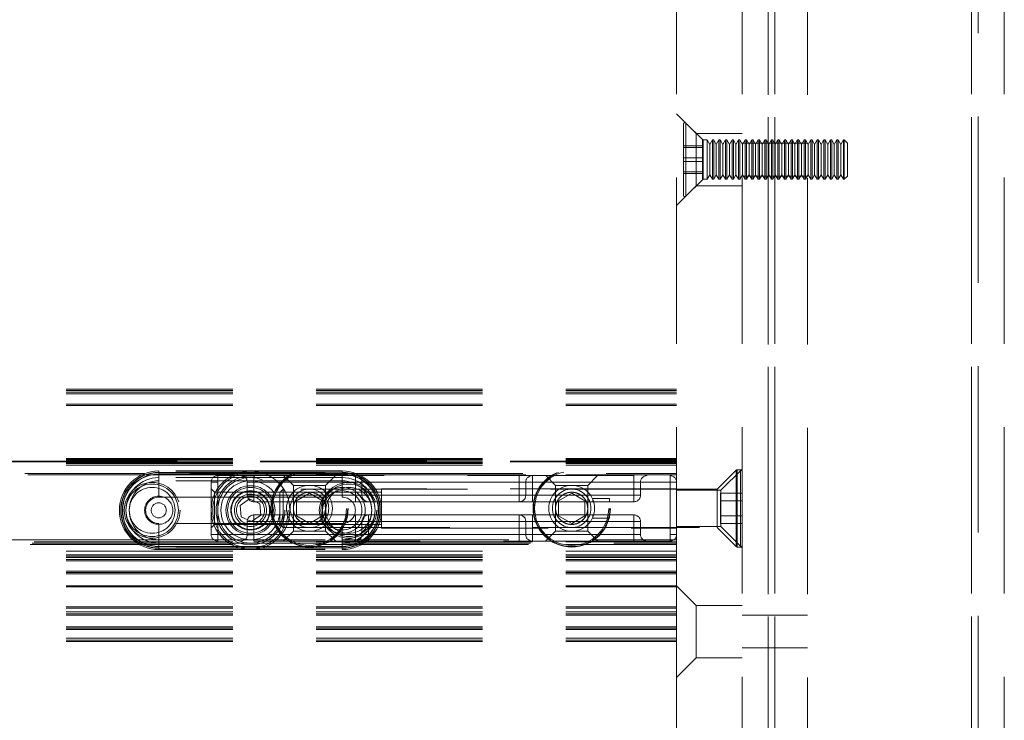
# Model space of a CAD drawing. Header units: millimetres. Extents: x 8 to 290, y 2 to 202.
# Tile 39 of 189: x 133.98 to 141.49, y 72.33 to 77.67. Entities that reach past the tile are written whole.
import ezdxf

# ---------------------------------------------------------------- set-up
doc = ezdxf.new("R2010")
doc.units = ezdxf.units.MM
doc.linetypes.add('HIDDEN', pattern=[1.905, 1.27, -0.635])

msp = doc.modelspace()

# ---------------------------------------------------------------- linework, layer by layer
at = {"color": 7, "linetype": 'HIDDEN', "lineweight": 18}
for p, q in [((139.69172, 115.02895), (139.69172, 67.02895)), ((139.74172, 115.02895), (139.74172, 67.02895)), ((139.74172, 115.02895), (139.74172, 69.92895)), ((141.24172, 115.02895), (141.24172, 67.02895)), ((141.24172, 115.02895), (141.24172, 69.92895)), ((141.29172, 115.034), (141.29172, 67.02895)), ((139.69172, 69.47895), (139.69172, 114.22895)), ((139.99172, 69.47895), (139.99172, 114.22895)), ((138.99172, 91.70895), (138.99172, 74.30395)), ((139.49172, 91.70895), (139.49172, 69.77895)), ((139.74172, 91.70895), (139.74172, 67.17895)), ((141.24172, 91.70895), (141.24172, 67.17895)), ((141.49172, 91.70895), (141.49172, 67.17895)), ((139.14172, 76.80395), (138.99172, 76.95395)), ((139.04508, 76.33145), (139.04508, 76.87645)), ((139.18879, 76.75688), (139.06215, 76.88352)), ((139.06215, 76.88337), (139.06215, 76.32558)), ((139.06215, 76.8832), (139.06215, 76.32523)), ((139.14172, 76.40395), (139.14172, 76.80395)), ((139.49172, 76.80395), (139.14172, 76.80395)), ((139.19508, 76.71014), (139.04508, 76.71014)), ((139.19508, 76.70999), (139.04508, 76.70999)), ((139.19508, 76.69654), (139.04508, 76.69654)), ((139.19508, 76.69633), (139.04508, 76.69633)), ((139.18879, 76.75584), (139.18879, 76.45206)), ((139.18879, 76.75578), (139.18879, 76.45212)), ((139.19508, 76.61776), (139.19508, 76.71014)), ((139.22508, 76.75395), (139.19586, 76.75395)), ((139.19586, 76.75293), (139.19586, 76.45497)), ((139.19586, 76.75287), (139.19586, 76.45503)), ((139.22508, 76.45395), (139.22508, 76.75395)), ((139.24508, 76.71931), (139.22508, 76.75395)), ((139.26508, 76.75395), (139.24508, 76.71931)), ((139.24508, 76.48859), (139.24508, 76.71931)), ((139.26508, 76.45395), (139.26508, 76.75395)), ((139.27508, 76.75395), (139.26508, 76.75395)), ((139.27508, 76.45395), (139.27508, 76.75395)), ((139.29508, 76.71931), (139.27508, 76.75395)), ((139.31508, 76.75395), (139.29508, 76.71931)), ((139.29508, 76.48859), (139.29508, 76.71931)), ((139.31508, 76.45395), (139.31508, 76.75395)), ((139.32508, 76.75395), (139.31508, 76.75395)), ((139.32508, 76.45395), (139.32508, 76.75395)), ((139.34508, 76.71931), (139.32508, 76.75395)), ((139.36508, 76.75395), (139.34508, 76.71931)), ((139.34508, 76.48859), (139.34508, 76.71931)), ((139.36508, 76.45395), (139.36508, 76.75395)), ((139.37508, 76.75395), (139.36508, 76.75395)), ((139.37508, 76.45395), (139.37508, 76.75395)), ((139.39508, 76.71931), (139.37508, 76.75395)), ((139.41508, 76.75395), (139.39508, 76.71931)), ((139.39508, 76.48859), (139.39508, 76.71931)), ((139.41508, 76.45395), (139.41508, 76.75395)), ((139.42508, 76.75395), (139.41508, 76.75395)), ((139.42508, 76.45395), (139.42508, 76.75395)), ((139.44508, 76.71931), (139.42508, 76.75395)), ((139.46508, 76.75395), (139.44508, 76.71931)), ((139.44508, 76.48859), (139.44508, 76.71931)), ((139.46508, 76.45395), (139.46508, 76.75395)), ((139.47508, 76.75395), (139.46508, 76.75395)), ((139.47508, 76.45395), (139.47508, 76.75395)), ((139.49508, 76.71931), (139.47508, 76.75395)), ((139.69172, 76.72895), (139.49172, 76.72895)), ((139.51508, 76.75395), (139.49508, 76.71931)), ((139.49508, 76.48859), (139.49508, 76.71931)), ((139.51508, 76.45395), (139.51508, 76.75395)), ((139.52508, 76.75395), (139.51508, 76.75395)), ((139.52508, 76.45395), (139.52508, 76.75395)), ((139.54508, 76.71931), (139.52508, 76.75395)), ((139.56508, 76.75395), (139.54508, 76.71931)), ((139.54508, 76.48859), (139.54508, 76.71931)), ((139.56508, 76.45395), (139.56508, 76.75395)), ((139.57508, 76.75395), (139.56508, 76.75395)), ((139.57508, 76.45395), (139.57508, 76.75395)), ((139.59508, 76.71931), (139.57508, 76.75395)), ((139.61508, 76.75395), (139.59508, 76.71931)), ((139.59508, 76.48859), (139.59508, 76.71931)), ((139.61508, 76.45395), (139.61508, 76.75395)), ((139.62508, 76.75395), (139.61508, 76.75395)), ((139.62508, 76.45395), (139.62508, 76.75395)), ((139.64508, 76.71931), (139.62508, 76.75395)), ((139.66508, 76.75395), (139.64508, 76.71931)), ((139.64508, 76.48859), (139.64508, 76.71931)), ((139.66508, 76.45395), (139.66508, 76.75395)), ((139.67508, 76.75395), (139.66508, 76.75395)), ((139.67508, 76.45395), (139.67508, 76.75395)), ((139.69508, 76.71931), (139.67508, 76.75395)), ((139.99172, 76.72895), (139.69172, 76.72895)), ((139.71508, 76.75395), (139.69508, 76.71931)), ((139.69508, 76.48859), (139.69508, 76.71931)), ((139.71508, 76.45395), (139.71508, 76.75395)), ((139.72508, 76.75395), (139.71508, 76.75395)), ((139.72508, 76.45395), (139.72508, 76.75395)), ((139.74508, 76.71931), (139.72508, 76.75395)), ((139.76508, 76.75395), (139.74508, 76.71931)), ((139.74508, 76.48859), (139.74508, 76.71931)), ((139.76508, 76.45395), (139.76508, 76.75395)), ((139.77508, 76.75395), (139.76508, 76.75395)), ((139.77508, 76.45395), (139.77508, 76.75395)), ((139.79508, 76.71931), (139.77508, 76.75395)), ((139.81508, 76.75395), (139.79508, 76.71931)), ((139.79508, 76.48859), (139.79508, 76.71931)), ((139.81508, 76.45395), (139.81508, 76.75395)), ((139.82508, 76.75395), (139.81508, 76.75395)), ((139.82508, 76.45395), (139.82508, 76.75395)), ((139.84508, 76.71931), (139.82508, 76.75395)), ((139.86508, 76.75395), (139.84508, 76.71931)), ((139.84508, 76.48859), (139.84508, 76.71931)), ((139.86508, 76.45395), (139.86508, 76.75395)), ((139.87508, 76.75395), (139.86508, 76.75395)), ((139.87508, 76.45395), (139.87508, 76.75395)), ((139.89508, 76.71931), (139.87508, 76.75395)), ((139.91508, 76.75395), (139.89508, 76.71931)), ((139.89508, 76.48859), (139.89508, 76.71931)), ((139.91508, 76.45395), (139.91508, 76.75395)), ((139.92508, 76.75395), (139.91508, 76.75395)), ((139.92508, 76.45395), (139.92508, 76.75395)), ((139.94508, 76.71931), (139.92508, 76.75395)), ((139.96508, 76.75395), (139.94508, 76.71931)), ((139.94508, 76.48859), (139.94508, 76.71931)), ((139.96508, 76.45395), (139.96508, 76.75395)), ((139.97508, 76.75395), (139.96508, 76.75395)), ((139.97508, 76.45395), (139.97508, 76.75395)), ((139.99508, 76.71931), (139.97508, 76.75395)), ((140.01508, 76.75395), (139.99508, 76.71931)), ((139.99508, 76.48859), (139.99508, 76.71931)), ((140.01508, 76.45395), (140.01508, 76.75395)), ((140.02508, 76.75395), (140.01508, 76.75395)), ((140.02508, 76.45395), (140.02508, 76.75395)), ((140.04508, 76.71931), (140.02508, 76.75395)), ((140.06508, 76.75395), (140.04508, 76.71931)), ((140.04508, 76.48859), (140.04508, 76.71931)), ((140.06508, 76.45395), (140.06508, 76.75395)), ((140.07508, 76.75395), (140.06508, 76.75395)), ((140.07508, 76.45395), (140.07508, 76.75395)), ((140.09508, 76.71931), (140.07508, 76.75395)), ((140.11508, 76.75395), (140.09508, 76.71931)), ((140.09508, 76.48859), (140.09508, 76.71931)), ((140.11508, 76.45395), (140.11508, 76.75395)), ((140.12508, 76.75395), (140.11508, 76.75395)), ((140.12508, 76.45395), (140.12508, 76.75395)), ((140.14508, 76.71931), (140.12508, 76.75395)), ((140.16508, 76.75395), (140.14508, 76.71931)), ((140.14508, 76.48859), (140.14508, 76.71931)), ((140.16508, 76.45395), (140.16508, 76.75395)), ((140.17508, 76.75395), (140.16508, 76.75395)), ((140.17508, 76.45395), (140.17508, 76.75395)), ((140.19508, 76.71931), (140.17508, 76.75395)), ((140.21508, 76.75395), (140.19508, 76.71931)), ((140.19508, 76.48859), (140.19508, 76.71931)), ((140.21508, 76.45395), (140.21508, 76.75395)), ((140.22508, 76.75395), (140.21508, 76.75395)), ((140.22508, 76.45395), (140.22508, 76.75395)), ((140.24508, 76.71931), (140.22508, 76.75395)), ((140.26508, 76.75395), (140.24508, 76.71931)), ((140.24508, 76.48859), (140.24508, 76.71931)), ((140.26508, 76.45395), (140.26508, 76.75395)), ((140.27008, 76.75395), (140.26508, 76.75395)), ((140.27008, 76.45395), (140.27008, 76.75395)), ((140.29508, 76.72895), (140.27008, 76.75395)), ((140.29508, 76.47895), (140.29508, 76.72895)), ((139.19508, 76.61776), (139.04508, 76.61776)), ((139.19508, 76.6174), (139.04508, 76.6174)), ((139.19508, 76.51157), (139.19508, 76.61776)), ((139.19508, 76.5905), (139.04508, 76.5905)), ((139.19508, 76.59014), (139.04508, 76.59014)), ((139.19508, 76.51157), (139.04508, 76.51157)), ((139.19508, 76.51135), (139.04508, 76.51135)), ((139.19508, 76.49791), (139.04508, 76.49791)), ((139.19508, 76.49776), (139.04508, 76.49776)), ((139.19508, 76.49776), (139.19508, 76.51157)), ((139.22508, 76.45395), (139.24508, 76.48859)), ((139.24508, 76.48859), (139.26508, 76.45395)), ((139.27508, 76.45395), (139.29508, 76.48859)), ((139.29508, 76.48859), (139.31508, 76.45395)), ((139.32508, 76.45395), (139.34508, 76.48859)), ((139.34508, 76.48859), (139.36508, 76.45395)), ((139.37508, 76.45395), (139.39508, 76.48859)), ((139.39508, 76.48859), (139.41508, 76.45395)), ((139.42508, 76.45395), (139.44508, 76.48859)), ((139.44508, 76.48859), (139.46508, 76.45395)), ((139.47508, 76.45395), (139.49508, 76.48859)), ((139.49172, 76.47895), (139.69172, 76.47895)), ((139.49508, 76.48859), (139.51508, 76.45395)), ((139.52508, 76.45395), (139.54508, 76.48859)), ((139.54508, 76.48859), (139.56508, 76.45395)), ((139.57508, 76.45395), (139.59508, 76.48859)), ((139.59508, 76.48859), (139.61508, 76.45395)), ((139.62508, 76.45395), (139.64508, 76.48859)), ((139.64508, 76.48859), (139.66508, 76.45395)), ((139.67508, 76.45395), (139.69508, 76.48859)), ((139.69172, 76.47895), (139.99172, 76.47895)), ((139.69508, 76.48859), (139.71508, 76.45395)), ((139.72508, 76.45395), (139.74508, 76.48859)), ((139.74508, 76.48859), (139.76508, 76.45395)), ((139.77508, 76.45395), (139.79508, 76.48859)), ((139.79508, 76.48859), (139.81508, 76.45395)), ((139.82508, 76.45395), (139.84508, 76.48859)), ((139.84508, 76.48859), (139.86508, 76.45395)), ((139.87508, 76.45395), (139.89508, 76.48859)), ((139.89508, 76.48859), (139.91508, 76.45395)), ((139.92508, 76.45395), (139.94508, 76.48859)), ((139.94508, 76.48859), (139.96508, 76.45395)), ((139.97508, 76.45395), (139.99508, 76.48859)), ((139.99508, 76.48859), (140.01508, 76.45395)), ((140.02508, 76.45395), (140.04508, 76.48859)), ((140.04508, 76.48859), (140.06508, 76.45395)), ((140.07508, 76.45395), (140.09508, 76.48859)), ((140.09508, 76.48859), (140.11508, 76.45395)), ((140.12508, 76.45395), (140.14508, 76.48859)), ((140.14508, 76.48859), (140.16508, 76.45395)), ((140.17508, 76.45395), (140.19508, 76.48859)), ((140.19508, 76.48859), (140.21508, 76.45395)), ((140.22508, 76.45395), (140.24508, 76.48859)), ((140.24508, 76.48859), (140.26508, 76.45395)), ((140.27008, 76.45395), (140.29508, 76.47895)), ((138.99172, 76.25395), (139.14172, 76.40395)), ((139.06215, 76.32438), (139.18879, 76.45102)), ((139.14172, 76.40395), (139.49172, 76.40395)), ((139.19586, 76.45395), (139.22508, 76.45395)), ((139.26508, 76.45395), (139.27508, 76.45395)), ((139.31508, 76.45395), (139.32508, 76.45395)), ((139.36508, 76.45395), (139.37508, 76.45395)), ((139.41508, 76.45395), (139.42508, 76.45395)), ((139.46508, 76.45395), (139.47508, 76.45395)), ((139.51508, 76.45395), (139.52508, 76.45395)), ((139.56508, 76.45395), (139.57508, 76.45395)), ((139.61508, 76.45395), (139.62508, 76.45395)), ((139.66508, 76.45395), (139.67508, 76.45395)), ((139.71508, 76.45395), (139.72508, 76.45395)), ((139.76508, 76.45395), (139.77508, 76.45395)), ((139.81508, 76.45395), (139.82508, 76.45395)), ((139.86508, 76.45395), (139.87508, 76.45395)), ((139.91508, 76.45395), (139.92508, 76.45395)), ((139.96508, 76.45395), (139.97508, 76.45395)), ((140.01508, 76.45395), (140.02508, 76.45395)), ((140.06508, 76.45395), (140.07508, 76.45395)), ((140.11508, 76.45395), (140.12508, 76.45395)), ((140.16508, 76.45395), (140.17508, 76.45395)), ((140.21508, 76.45395), (140.22508, 76.45395)), ((140.26508, 76.45395), (140.27008, 76.45395)), ((69.56672, 74.85395), (138.99172, 74.85395)), ((69.56672, 74.84395), (138.99172, 74.84395)), ((69.56672, 74.82895), (138.99172, 74.82895)), ((69.56672, 74.81645), (138.99172, 74.81645)), ((69.56672, 74.73895), (138.99172, 74.73895)), ((69.56672, 74.72895), (138.99172, 74.72895)), ((69.56672, 74.32308), (138.99172, 74.32308)), ((69.56672, 74.31601), (138.99172, 74.31601)), ((69.56672, 74.31395), (138.99172, 74.31395)), ((69.56672, 74.31102), (138.99172, 74.31102)), ((138.99172, 74.30395), (69.56672, 74.30395)), ((138.99172, 74.29922), (69.56672, 74.29922)), ((69.56672, 74.29795), (138.99172, 74.29795)), ((69.56672, 74.29795), (138.99172, 74.29795)), ((69.56672, 74.29795), (138.99172, 74.29795)), ((69.56672, 74.29795), (138.99172, 74.29795)), ((69.56672, 74.29795), (138.99172, 74.29795)), ((69.56672, 74.29795), (138.99172, 74.29795)), ((69.56672, 74.29795), (138.99172, 74.29795)), ((69.56672, 74.29795), (138.99172, 74.29795)), ((69.56672, 74.29795), (138.99172, 74.29795)), ((69.56672, 74.29795), (138.99172, 74.29795)), ((69.56672, 74.29795), (138.99172, 74.29795)), ((69.56672, 74.29795), (138.99172, 74.29795)), ((69.56672, 74.29795), (138.99172, 74.29795)), ((69.56672, 74.29795), (138.99172, 74.29795)), ((69.56672, 74.29795), (138.99172, 74.29795)), ((69.56672, 74.29795), (138.99172, 74.29795)), ((69.56672, 74.29795), (138.99172, 74.29795)), ((69.56672, 74.29795), (138.99172, 74.29795)), ((69.56672, 74.29795), (138.99172, 74.29795)), ((69.56672, 74.29795), (138.99172, 74.29795)), ((69.56672, 74.29795), (138.99172, 74.29795)), ((69.56672, 74.29795), (138.99172, 74.29795)), ((69.56672, 74.29795), (138.99172, 74.29795)), ((69.56672, 74.29795), (138.99172, 74.29795)), ((69.56672, 74.29795), (138.99172, 74.29795)), ((69.56672, 74.29795), (138.99172, 74.29795)), ((69.56672, 74.29795), (138.99172, 74.29795)), ((69.56672, 74.29795), (138.99172, 74.29795)), ((69.56672, 74.29795), (138.99172, 74.29795)), ((69.56672, 74.29795), (138.99172, 74.29795)), ((69.56672, 74.29795), (138.99172, 74.29795)), ((69.56672, 74.29795), (138.99172, 74.29795)), ((69.56672, 74.29795), (138.99172, 74.29795)), ((69.56672, 74.29795), (138.99172, 74.29795)), ((69.56672, 74.29795), (138.99172, 74.29795)), ((69.56672, 74.29795), (138.99172, 74.29795)), ((69.56672, 74.29795), (138.99172, 74.29795)), ((69.56672, 74.29795), (138.99172, 74.29795)), ((69.56672, 74.29795), (138.99172, 74.29795)), ((69.56672, 74.29795), (138.99172, 74.29795)), ((69.56672, 74.29795), (138.99172, 74.29795)), ((69.56672, 74.29795), (138.99172, 74.29795)), ((69.56672, 74.29795), (138.99172, 74.29795)), ((69.56672, 74.29795), (138.99172, 74.29795)), ((69.56672, 74.29795), (138.99172, 74.29795)), ((69.56672, 74.29795), (138.99172, 74.29795)), ((69.56672, 74.29795), (138.99172, 74.29795)), ((69.56672, 74.29795), (138.99172, 74.29795)), ((69.56672, 74.29795), (138.99172, 74.29795)), ((69.56672, 74.29795), (138.99172, 74.29795)), ((69.56672, 74.29794), (138.99172, 74.29794)), ((69.56672, 74.29794), (138.99172, 74.29794)), ((69.56672, 74.29794), (138.99172, 74.29794)), ((69.56672, 74.29703), (138.99172, 74.29703)), ((69.56672, 74.29688), (138.99172, 74.29688)), ((69.56672, 74.29449), (138.99172, 74.29449)), ((69.56672, 74.29397), (138.99172, 74.29397)), ((69.56672, 74.29396), (138.99172, 74.29396)), ((69.56672, 74.29396), (138.99172, 74.29396)), ((69.56672, 74.29396), (138.99172, 74.29396)), ((69.56672, 74.29396), (138.99172, 74.29396)), ((69.56672, 74.29395), (138.99172, 74.29395)), ((69.56672, 74.29395), (138.99172, 74.29395)), ((69.56672, 74.29394), (138.99172, 74.29394)), ((69.56672, 74.29394), (138.99172, 74.29394)), ((69.56672, 74.29394), (138.99172, 74.29394)), ((69.56672, 74.29394), (138.99172, 74.29394)), ((69.56672, 74.29393), (138.99172, 74.29393)), ((69.56672, 74.29304), (138.99172, 74.29304)), ((69.56672, 74.29281), (138.99172, 74.29281)), ((69.56672, 74.29189), (138.99172, 74.29189)), ((69.56672, 74.28481), (138.99172, 74.28481)), ((138.99172, 74.29922), (138.99172, 74.30395)), ((138.99172, 74.27422), (138.99172, 74.29922)), ((69.56672, 74.27422), (138.99172, 74.27422)), ((107.34942, 74.20895), (134.93401, 74.20895)), ((136.54942, 74.20895), (134.93401, 74.20895)), ((135.04172, 74.20395), (135.04172, 74.22895)), ((136.44172, 74.22895), (135.04172, 74.22895)), ((136.44172, 74.21867), (135.04172, 74.21867)), ((135.04172, 74.20617), (135.04172, 74.21864)), ((135.04172, 74.21638), (135.04172, 74.02895)), ((135.04172, 74.21638), (136.44172, 74.21638)), ((135.04172, 74.20617), (136.44172, 74.20617)), ((136.44172, 74.20395), (135.04172, 74.20395)), ((136.44172, 74.22895), (136.44172, 74.20395)), ((136.44172, 74.20617), (136.44172, 74.21864)), ((136.44172, 74.02895), (136.44172, 74.21638)), ((136.54942, 74.20895), (138.99172, 74.20895)), ((138.99172, 73.61645), (138.99172, 74.27422)), ((139.44606, 74.23529), (139.30172, 74.09095)), ((139.49172, 74.24395), (139.32922, 74.08145)), ((139.44606, 73.65363), (139.44606, 74.23503)), ((139.44606, 73.65261), (139.44606, 74.23299)), ((139.47922, 74.23895), (139.4549, 74.23895)), ((139.4549, 73.64998), (139.4549, 74.23869)), ((139.4549, 73.64895), (139.4549, 74.23662)), ((139.47922, 73.64998), (139.47922, 74.23869)), ((139.47922, 73.64895), (139.47922, 74.23662)), ((69.56672, 74.19895), (138.99172, 74.19895)), ((107.37248, 74.19895), (134.91095, 74.19895)), ((136.44172, 74.17895), (135.04172, 74.17895)), ((135.04172, 74.15395), (135.04172, 74.17895)), ((136.44172, 74.15395), (135.04172, 74.15395)), ((135.49172, 74.14395), (135.44172, 74.14395)), ((135.44172, 73.74395), (135.44172, 74.14395)), ((135.44172, 74.14395), (135.49172, 74.14395)), ((135.49172, 74.19395), (135.49172, 74.14395)), ((135.49172, 74.19395), (138.94172, 74.19395)), ((135.49172, 74.19395), (135.49172, 74.14395)), ((138.94172, 74.14395), (135.49172, 74.14395)), ((135.49172, 73.74395), (135.49172, 74.14395)), ((135.71672, 74.14395), (135.76672, 74.14395)), ((135.71672, 74.14395), (135.71672, 74.04395)), ((135.76672, 74.14395), (135.71672, 74.14395)), ((135.76672, 74.19395), (135.76672, 74.14395)), ((135.76672, 74.19395), (135.76672, 74.14395)), ((136.54172, 74.14395), (135.76672, 74.14395)), ((135.76672, 74.04395), (135.76672, 74.14395)), ((135.76672, 74.14395), (138.66672, 74.14395)), ((135.99379, 74.19395), (136.06879, 74.11895)), ((136.31464, 74.11895), (136.38964, 74.19395)), ((136.44172, 74.17895), (136.44172, 74.15395)), ((136.54172, 74.19395), (136.54172, 74.14395)), ((136.59172, 74.14395), (136.54172, 74.14395)), ((136.54172, 74.14395), (136.54172, 74.04395)), ((136.57248, 74.19895), (138.99172, 74.19895)), ((137.79172, 74.14395), (136.59172, 74.14395)), ((136.59172, 74.14395), (136.59172, 74.04395)), ((137.79172, 74.19395), (137.79172, 74.14395)), ((137.79172, 74.14395), (137.84172, 74.14395)), ((137.79172, 74.14395), (137.79172, 74.04395)), ((137.84172, 74.04395), (137.84172, 74.14395)), ((137.89172, 74.14395), (137.84172, 74.14395)), ((137.89172, 74.14395), (137.89172, 74.19395)), ((138.66672, 74.14395), (137.89172, 74.14395)), ((137.89172, 74.04395), (137.89172, 74.14395)), ((137.99379, 74.19395), (138.06879, 74.11895)), ((138.31464, 74.11895), (138.38964, 74.19395)), ((138.66672, 74.19395), (138.66672, 74.14395)), ((138.66672, 74.14395), (138.66672, 74.19395)), ((138.66672, 74.14395), (138.71672, 74.14395)), ((138.66672, 74.14395), (138.66672, 74.04395)), ((138.71672, 74.14395), (138.66672, 74.14395)), ((138.71672, 74.04395), (138.71672, 74.14395)), ((138.94172, 74.14395), (138.94172, 74.19395)), ((138.94172, 74.19395), (138.94172, 74.14395)), ((138.94172, 73.74395), (138.94172, 74.14395)), ((138.99172, 74.14395), (138.94172, 74.14395)), ((138.94172, 74.14395), (138.99172, 74.14395)), ((135.46672, 74.06687), (135.44172, 74.09187)), ((135.46672, 74.06687), (135.46672, 73.82102)), ((136.74172, 74.06687), (135.46672, 74.06687)), ((135.99172, 74.09095), (135.96672, 74.06595)), ((135.96672, 74.06595), (135.96672, 73.94395)), ((135.99172, 73.79695), (135.99172, 74.09095)), ((139.30172, 74.09095), (135.99172, 74.09095)), ((136.31464, 74.11895), (136.06879, 74.11895)), ((136.06879, 74.11895), (136.06879, 73.77102)), ((136.19172, 74.05942), (136.09172, 74.00168)), ((136.29172, 74.00168), (136.19172, 74.05942)), ((136.31464, 73.77102), (136.31464, 74.11895)), ((136.74172, 74.09395), (136.74172, 73.79395)), ((138.99172, 74.09395), (136.74172, 74.09395)), ((138.31464, 74.11895), (138.06879, 74.11895)), ((138.06879, 74.11895), (138.06879, 73.77102)), ((138.19172, 74.05942), (138.09172, 74.00168)), ((138.29172, 74.00168), (138.19172, 74.05942)), ((138.31464, 73.77102), (138.31464, 74.11895)), ((139.32922, 74.08145), (138.99172, 74.08145)), ((139.30172, 73.79695), (139.30172, 74.09095)), ((139.32672, 74.00168), (139.32672, 74.05942)), ((139.32672, 74.05942), (139.49172, 74.05942)), ((139.32922, 74.08145), (139.32922, 73.80645)), ((135.04172, 74.02895), (136.44172, 74.02895)), ((135.73487, 74.01528), (135.66353, 73.96618)), ((135.76672, 74.04395), (135.71672, 74.04395)), ((135.71672, 74.04395), (135.76672, 74.04395)), ((135.81306, 73.97805), (135.73487, 74.01528)), ((136.54172, 74.04395), (135.76672, 74.04395)), ((135.76672, 73.99395), (135.76672, 74.04395)), ((135.76672, 74.04395), (138.66672, 74.04395)), ((135.76672, 74.04395), (135.76672, 73.99395)), ((136.54172, 73.99395), (135.76672, 73.99395)), ((136.09172, 74.00168), (136.09172, 73.88621)), ((136.29172, 73.88621), (136.29172, 74.00168)), ((136.54172, 74.04395), (136.59172, 74.04395)), ((136.54172, 73.99395), (136.54172, 74.04395)), ((136.54172, 73.99395), (136.64172, 73.99395)), ((137.79172, 74.04395), (136.59172, 74.04395)), ((137.79172, 73.99395), (136.64172, 73.99395)), ((137.84172, 74.04395), (137.79172, 74.04395)), ((137.79172, 74.04395), (137.79172, 73.99395)), ((137.79172, 73.99395), (137.89172, 73.99395)), ((137.84172, 74.04395), (137.89172, 74.04395)), ((137.89172, 74.04395), (137.89172, 73.99395)), ((138.66672, 74.04395), (137.89172, 74.04395)), ((138.66672, 73.99395), (137.89172, 73.99395)), ((138.09172, 74.00168), (138.09172, 73.88621)), ((138.29172, 73.88621), (138.29172, 74.00168)), ((138.47922, 74.01895), (138.35422, 74.01895)), ((138.35422, 74.01895), (138.35422, 73.99395)), ((138.47922, 73.99395), (138.47922, 74.01895)), ((138.71672, 74.04395), (138.66672, 74.04395)), ((138.66672, 74.04395), (138.66672, 73.99395)), ((138.66672, 73.99395), (138.66672, 74.04395)), ((138.66672, 74.04395), (138.71672, 74.04395)), ((139.49172, 74.00168), (139.32672, 74.00168)), ((139.32672, 73.88621), (139.32672, 74.00168)), ((135.66353, 73.96618), (135.67038, 73.87985)), ((135.81991, 73.89171), (135.81306, 73.97805)), ((135.96672, 73.94395), (135.96672, 73.82195)), ((135.04172, 73.64152), (135.04172, 73.82895)), ((136.44172, 73.82895), (135.04172, 73.82895)), ((135.67038, 73.87985), (135.74857, 73.84262)), ((135.71672, 73.84395), (135.76672, 73.84395)), ((135.71672, 73.84395), (135.71672, 73.74395)), ((135.76672, 73.84395), (135.71672, 73.84395)), ((135.74857, 73.84262), (135.81991, 73.89171)), ((135.76672, 73.84395), (135.76672, 73.89395)), ((135.76672, 73.89395), (136.54172, 73.89395)), ((135.76672, 73.89395), (135.76672, 73.84395)), ((135.76672, 73.84395), (136.54172, 73.84395)), ((135.76672, 73.74395), (135.76672, 73.84395)), ((138.66672, 73.84395), (135.76672, 73.84395)), ((136.09172, 73.88621), (136.19172, 73.82848)), ((136.19172, 73.82848), (136.29172, 73.88621)), ((136.44172, 73.64152), (136.44172, 73.82895)), ((136.54172, 73.84395), (136.54172, 73.89395)), ((136.64172, 73.89395), (136.54172, 73.89395)), ((136.59172, 73.84395), (136.54172, 73.84395)), ((136.54172, 73.84395), (136.54172, 73.74395)), ((136.59172, 73.84395), (136.64172, 73.84395)), ((136.59172, 73.84395), (136.59172, 73.74395)), ((136.64172, 73.89395), (137.79172, 73.89395)), ((136.64172, 73.84395), (136.64172, 73.89395)), ((136.64172, 73.84395), (137.79172, 73.84395)), ((136.64172, 73.74395), (136.64172, 73.84395)), ((137.79172, 73.89395), (137.79172, 73.84395)), ((137.89172, 73.89395), (137.79172, 73.89395)), ((137.79172, 73.84395), (137.84172, 73.84395)), ((137.79172, 73.84395), (137.79172, 73.74395)), ((137.84172, 73.74395), (137.84172, 73.84395)), ((137.89172, 73.84395), (137.84172, 73.84395)), ((137.89172, 73.89395), (137.89172, 73.84395)), ((137.89172, 73.89395), (138.66672, 73.89395)), ((137.89172, 73.74395), (137.89172, 73.84395)), ((137.89172, 73.84395), (138.66672, 73.84395)), ((138.09172, 73.88621), (138.19172, 73.82848)), ((138.19172, 73.82848), (138.29172, 73.88621)), ((138.35422, 73.89395), (138.35422, 73.86895)), ((138.35422, 73.86895), (138.47922, 73.86895)), ((138.47922, 73.86895), (138.47922, 73.89395)), ((138.66672, 73.89395), (138.66672, 73.84395)), ((138.66672, 73.84395), (138.66672, 73.89395)), ((138.66672, 73.84395), (138.71672, 73.84395)), ((138.66672, 73.84395), (138.66672, 73.74395)), ((138.71672, 73.84395), (138.66672, 73.84395)), ((138.71672, 73.74395), (138.71672, 73.84395)), ((139.49172, 73.88621), (139.32672, 73.88621)), ((139.32672, 73.82848), (139.32672, 73.88621)), ((139.49172, 73.82848), (139.32672, 73.82848)), ((135.44172, 73.79602), (135.46672, 73.82102)), ((135.46672, 73.82102), (136.74172, 73.82102)), ((135.96672, 73.82195), (135.99172, 73.79695)), ((135.99172, 73.79695), (139.30172, 73.79695)), ((136.06879, 73.77102), (135.99172, 73.69395)), ((136.06879, 73.77102), (136.31464, 73.77102)), ((136.39172, 73.69395), (136.31464, 73.77102)), ((136.74172, 73.79395), (138.99172, 73.79395)), ((138.06879, 73.77102), (137.99172, 73.69395)), ((138.06879, 73.77102), (138.31464, 73.77102)), ((138.39172, 73.69395), (138.31464, 73.77102)), ((138.99172, 73.80645), (139.32922, 73.80645)), ((139.30172, 73.79695), (139.44606, 73.65261)), ((139.32922, 73.80645), (139.49172, 73.64395)), ((69.56672, 73.68895), (138.99172, 73.68895)), ((107.24172, 73.70395), (135.04172, 73.70395)), ((107.40755, 73.67895), (134.87589, 73.67895)), ((107.42172, 73.68895), (134.86172, 73.68895)), ((134.87589, 73.67895), (135.04172, 73.67895)), ((135.04172, 73.67895), (135.04172, 73.70395)), ((135.04172, 73.70395), (136.44172, 73.70395)), ((135.04172, 73.67895), (136.44172, 73.67895)), ((135.44172, 73.74395), (135.49172, 73.74395)), ((135.49172, 73.74395), (135.44172, 73.74395)), ((135.49172, 73.74395), (138.94172, 73.74395)), ((135.49172, 73.69395), (135.49172, 73.74395)), ((135.49172, 73.74395), (135.49172, 73.69395)), ((138.94172, 73.69395), (135.49172, 73.69395)), ((135.76672, 73.74395), (135.71672, 73.74395)), ((135.71672, 73.74395), (135.76672, 73.74395)), ((135.76672, 73.74395), (136.54172, 73.74395)), ((135.76672, 73.69395), (135.76672, 73.74395)), ((135.76672, 73.74395), (135.76672, 73.69395)), ((138.66672, 73.74395), (135.76672, 73.74395)), ((136.44172, 73.67895), (136.44172, 73.70395)), ((136.44172, 73.70395), (138.99172, 73.70395)), ((136.44172, 73.67895), (136.60755, 73.67895)), ((136.54172, 73.74395), (136.59172, 73.74395)), ((136.54172, 73.74395), (136.54172, 73.69395)), ((136.64172, 73.74395), (136.59172, 73.74395)), ((136.60755, 73.67895), (138.99172, 73.67895)), ((136.62172, 73.68895), (138.99172, 73.68895)), ((136.64172, 73.74395), (137.79172, 73.74395)), ((136.64172, 73.69395), (136.64172, 73.74395)), ((137.84172, 73.74395), (137.79172, 73.74395)), ((137.79172, 73.69395), (137.79172, 73.74395)), ((137.84172, 73.74395), (137.89172, 73.74395)), ((137.89172, 73.74395), (138.66672, 73.74395)), ((137.89172, 73.69395), (137.89172, 73.74395)), ((138.66672, 73.69395), (138.66672, 73.74395)), ((138.71672, 73.74395), (138.66672, 73.74395)), ((138.66672, 73.74395), (138.71672, 73.74395)), ((138.66672, 73.69395), (138.66672, 73.74395)), ((138.94172, 73.74395), (138.99172, 73.74395)), ((138.94172, 73.69395), (138.94172, 73.74395)), ((138.99172, 73.74395), (138.94172, 73.74395)), ((138.94172, 73.74395), (138.94172, 73.69395)), ((69.56672, 73.66895), (138.99172, 73.66895)), ((69.56672, 73.61645), (138.99172, 73.61645)), ((107.39138, 73.66895), (134.89205, 73.66895)), ((135.04172, 73.62895), (135.04172, 73.65395)), ((135.04172, 73.65395), (136.44172, 73.65395)), ((136.44172, 73.65173), (135.04172, 73.65173)), ((135.04172, 73.65173), (135.04172, 73.63926)), ((136.44172, 73.64152), (135.04172, 73.64152)), ((135.04172, 73.63923), (136.44172, 73.63923)), ((135.04172, 73.62895), (136.44172, 73.62895)), ((136.44172, 73.62895), (136.44172, 73.65395)), ((136.44172, 73.65173), (136.44172, 73.63926)), ((136.59138, 73.66895), (138.99172, 73.66895)), ((138.99172, 73.57895), (138.99172, 73.61645)), ((139.4549, 73.64895), (139.47922, 73.64895)), ((69.56672, 73.58895), (138.99172, 73.58895)), ((69.56672, 73.57895), (138.99172, 73.57895)), ((69.56672, 73.56895), (138.99172, 73.56895)), ((69.56672, 73.55395), (138.99172, 73.55395)), ((69.56672, 73.54395), (138.99172, 73.54395)), ((138.99172, 73.57895), (138.99172, 73.45395)), ((69.56672, 73.46395), (138.99172, 73.46395)), ((69.56672, 73.45496), (138.99172, 73.45496)), ((69.56672, 73.45395), (138.99172, 73.45395)), ((138.99172, 73.44395), (138.99172, 73.45395)), ((69.56672, 73.44542), (138.99172, 73.44542)), ((69.56672, 73.44395), (138.99172, 73.44395)), ((138.99172, 72.95395), (138.99172, 73.44395)), ((69.56672, 73.35395), (138.99172, 73.35395)), ((69.56672, 73.34395), (138.99172, 73.34395)), ((139.14172, 73.20395), (138.99172, 73.35395)), ((69.56672, 73.19248), (138.99172, 73.19248)), ((69.56672, 73.18293), (138.99172, 73.18293)), ((69.56672, 73.15395), (138.99172, 73.15395)), ((139.14172, 72.80395), (139.14172, 73.20395)), ((139.49172, 73.20395), (139.14172, 73.20395)), ((69.56672, 73.13895), (138.99172, 73.13895)), ((69.56672, 73.12895), (138.99172, 73.12895)), ((139.69172, 73.12895), (139.49172, 73.12895)), ((139.99172, 73.12895), (139.69172, 73.12895)), ((69.56672, 73.03895), (138.99172, 73.03895)), ((69.56672, 73.02895), (138.99172, 73.02895)), ((69.56672, 73.01895), (138.99172, 73.01895)), ((69.56672, 72.95395), (138.99172, 72.95395)), ((69.56672, 72.93895), (138.99172, 72.93895)), ((69.56672, 72.92895), (138.99172, 72.92895)), ((138.99172, 72.92895), (138.99172, 72.95395)), ((138.99172, 72.92895), (138.99172, 69.77895)), ((139.49172, 72.87895), (139.69172, 72.87895)), ((139.69172, 72.87895), (139.99172, 72.87895)), ((138.99172, 72.65395), (139.14172, 72.80395)), ((139.14172, 72.80395), (139.49172, 72.80395))]:
    msp.add_line(p, q, dxfattribs=at)
for centre, radius in [((135.74172, 73.92895), 0.2875), ((136.19172, 73.94395), 0.295), ((136.19172, 73.94395), 0.29134), ((136.19172, 73.94395), 0.2825), ((138.19172, 73.94395), 0.295), ((138.19172, 73.94395), 0.29134), ((138.19172, 73.94395), 0.2825), ((134.99172, 73.92895), 0.2125), ((134.99172, 73.92895), 0.2), ((135.74172, 73.92895), 0.2625), ((135.74172, 73.92895), 0.25), ((135.74172, 73.92895), 0.225), ((136.49172, 73.92895), 0.2125), ((136.49172, 73.92895), 0.2), ((134.99172, 73.92895), 0.175), ((135.74172, 73.92895), 0.1875), ((135.74172, 73.92895), 0.175), ((135.74172, 73.92895), 0.15), ((135.74172, 73.92895), 0.14625), ((136.19172, 73.94395), 0.175), ((136.19172, 73.94395), 0.147), ((136.44172, 73.92895), 0.175), ((136.44172, 73.92895), 0.15), ((136.49172, 73.92895), 0.175), ((138.19172, 73.94395), 0.175), ((138.19172, 73.94395), 0.147), ((135.04172, 73.92895), 0.1075), ((135.04172, 73.92895), 0.0575), ((135.74172, 73.92895), 0.12293), ((135.74172, 73.92895), 0.10691)]:
    msp.add_circle(centre, radius, dxfattribs=at)
for centre, radius, start, end in [((139.05508, 76.87645), 0.01, 45, 180), ((139.19586, 76.76395), 0.01, 225, 270), ((139.19586, 76.44395), 0.01, 90, 135), ((139.05508, 76.33145), 0.01, 180, 315), ((135.04172, 73.92895), 0.3, 90, 270), ((135.04172, 73.92895), 0.28972, 90, 270), ((135.04172, 73.92895), 0.28743, 90, 270), ((135.04172, 73.92895), 0.27722, 90, 270), ((135.04172, 73.92895), 0.275, 90, 270), ((135.74172, 73.92895), 0.3, 90, 270), ((135.74172, 73.92895), 0.3, 270, 90), ((136.44172, 73.92895), 0.3, 270, 90), ((136.44172, 73.92895), 0.28972, 360, 90), ((136.44172, 73.92895), 0.28743, 270, 90), ((136.44172, 73.92895), 0.27722, 270, 90), ((136.44172, 73.92895), 0.275, 270, 90), ((139.4549, 74.22645), 0.0125, 90, 135), ((139.47922, 74.22645), 0.0125, 360, 90), ((135.04172, 73.92895), 0.25, 90, 270), ((135.04172, 73.92895), 0.225, 90, 270), ((135.49172, 74.14395), 0.05, 90, 180), ((135.66672, 74.14395), 0.05, 360, 90), ((136.44172, 73.92895), 0.25, 270, 90), ((136.44172, 73.92895), 0.225, 270, 90), ((136.54172, 74.14395), 0.05, 360, 90), ((137.89172, 74.14395), 0.05, 90, 180), ((138.76672, 74.14395), 0.05, 90, 180), ((138.94172, 74.14395), 0.05, 360, 90), ((136.19172, 73.94395), 0.12292, 101.734451, 258.265549), ((136.19172, 73.94395), 0.122, 92.634653, 180), ((136.19172, 73.94395), 0.122, 180, 84.923099), ((136.19172, 73.94395), 0.12293, 78.265549, 101.734451), ((136.19172, 73.94395), 0.12293, 281.734451, 78.265549), ((135.04172, 73.92895), 0.1, 90, 270), ((135.76672, 74.04395), 0.05, 180, 270), ((136.44172, 73.92895), 0.1, 270, 90), ((136.64172, 74.04395), 0.05, 180, 270), ((137.79172, 74.04395), 0.05, 270, 360), ((138.19172, 73.94395), 0.122, 240, 32.001283), ((138.66672, 74.04395), 0.05, 270, 360), ((136.44172, 73.92895), 0.28972, 270, 360), ((138.19172, 73.94395), 0.122, 194.611396, 240), ((135.76672, 73.84395), 0.05, 90, 180), ((136.64172, 73.84395), 0.05, 90, 180), ((137.79172, 73.84395), 0.05, 360, 90), ((138.66672, 73.84395), 0.05, 360, 90), ((136.19172, 73.94395), 0.12292, 258.265549, 281.734451), ((135.49172, 73.74395), 0.05, 180, 270), ((135.66672, 73.74395), 0.05, 270, 360), ((136.54172, 73.74395), 0.05, 270, 360), ((137.89172, 73.74395), 0.05, 180, 270), ((138.76672, 73.74395), 0.05, 180, 270), ((138.94172, 73.74395), 0.05, 270, 360), ((139.4549, 73.66145), 0.0125, 225, 270), ((139.47922, 73.66145), 0.0125, 270, 360)]:
    msp.add_arc(centre, radius, start, end, dxfattribs=at)
for points, knots in [([(138.19172, 73.82102), (138.1828, 73.82162), (138.1616, 73.82304), (138.12839, 73.8363), (138.09834, 73.86033), (138.07736, 73.89417), (138.06804, 73.9293), (138.06883, 73.96354), (138.07858, 73.9955), (138.09666, 74.02451), (138.12297, 74.04804), (138.15322, 74.06221), (138.17771, 74.06652), (138.19811, 74.06715), (138.22185, 74.06448), (138.25504, 74.05177), (138.28509, 74.02753), (138.30607, 73.99373), (138.3154, 73.95859), (138.3146, 73.92436), (138.30486, 73.8924), (138.28677, 73.86339), (138.26047, 73.83985), (138.23021, 73.82574), (138.20572, 73.82129), (138.19422, 73.82107), (138.19172, 73.82102)], [0, 0, 0, 0, 0.0325856, 0.0774463, 0.1406378, 0.1907595, 0.2324001, 0.2741656, 0.3134001, 0.3562254, 0.4079831, 0.4578941, 0.49082, 0.5, 0.5325856, 0.5774463, 0.6406378, 0.6907595, 0.7324001, 0.7741656, 0.8134001, 0.8562254, 0.9079831, 0.9578941, 0.99082, 1, 1, 1, 1]), ([(134.87589, 73.67895), (134.87592, 73.67893), (134.876, 73.67887), (134.87679, 73.67835), (134.87868, 73.67711), (134.88286, 73.67443), (134.88766, 73.6715), (134.89112, 73.66949), (134.89205, 73.66895)], [0, 0, 0, 0, 0.06606203, 0.14692054, 0.27505954, 0.48475101, 0.8615798, 1, 1, 1, 1]), ([(136.59138, 73.66895), (136.59158, 73.66906), (136.59454, 73.67077), (136.59881, 73.67334), (136.60349, 73.6763), (136.6059, 73.67786), (136.60717, 73.6787), (136.60753, 73.67894), (136.60755, 73.67895), (136.60755, 73.67895)], [0, 0, 0, 0, 0.02921687, 0.43953207, 0.63437919, 0.79690876, 0.89673405, 0.98116743, 1, 1, 1, 1])]:
    msp.add_open_spline(points, degree=3, knots=knots, dxfattribs=at)

doc.saveas('drawing.dxf')
